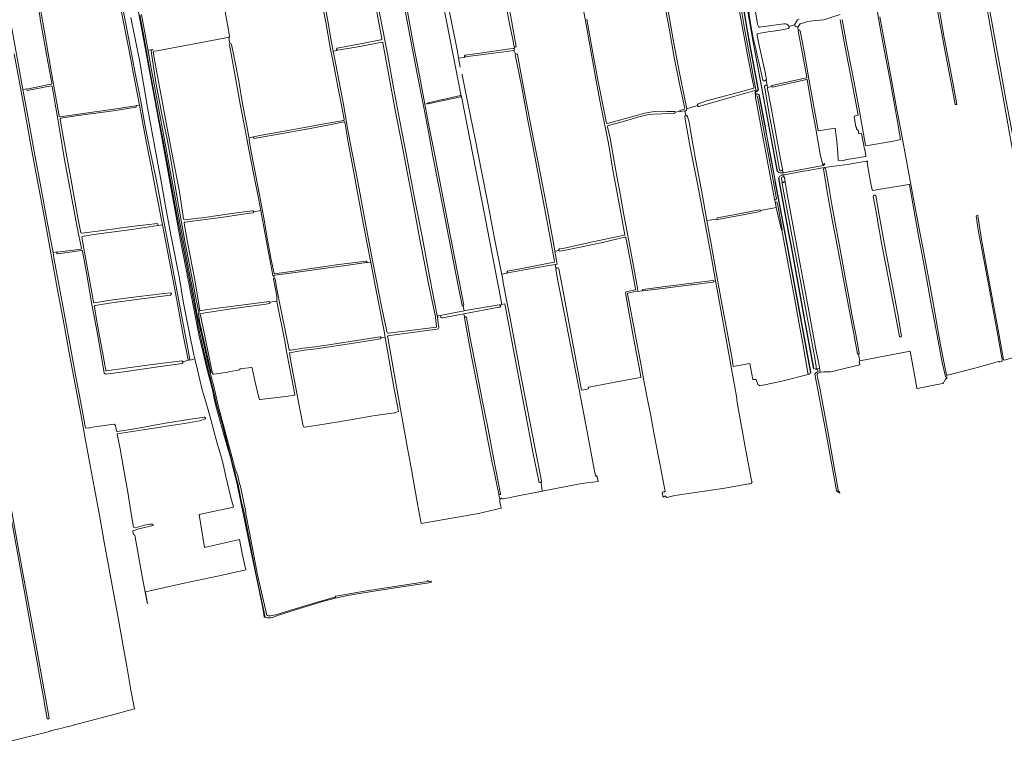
# Model space of a CAD drawing. Header units: metres. Extents: x 209813 to 223847, y 571801 to 587119.
# Tile 123 of 256: x 214723 to 215979, y 572228 to 573149. Entities that reach past the tile are written whole.
import ezdxf

# ---------------------------------------------------------------- set-up
doc = ezdxf.new("R2010")
doc.units = ezdxf.units.M
for name, color, linetype, lineweight in [('B-RO-GR-BOUWLAND-GV', 8, 'Continuous', 0), ('B-RO-GR-GRAS-GV', 8, 'Continuous', 0), ('B-RO-GR-GROENVOORZIENING-GV', 8, 'Continuous', 0), ('B-RO-KW-KUNSTWERK_STUW-GV', 8, 'Continuous', 0), ('B-RO-OG-WEG-GV', 8, 'Continuous', 0), ('B-RO-VH-VERHARDING_GRASBETONSTEEN-GV', 8, 'Continuous', 0), ('B-RO-VH-VERHARDING_HALFVERHARDING-GV', 8, 'Continuous', 0)]:
    doc.layers.add(name, color=color, linetype=linetype, lineweight=lineweight)

msp = doc.modelspace()

# ---------------------------------------------------------------- linework, layer by layer
at = {"layer": 'B-RO-GR-BOUWLAND-GV', "flags": 128}
for points in [[(215632.17, 572713.312), (215633.204, 572707.258), (215654.575, 572710.996), (215658.195, 572690.285), (215662.347, 572690.618), (215664.546, 572684.228), (215667, 572682.555), (215695.259, 572688.514), (215728.918, 572696.694), (215726.67, 572708.83), (215721.83, 572736.28), (215717.2, 572761.37), (215710.94, 572796.58), (215703.41, 572837.61), (215695.264, 572881.133), (215694.898, 572880.97), (215694.623, 572881.331), (215691.408, 572895.058), (215689.494, 572902.511), (215688.003, 572909.696), (215668.095, 572905.879), (215668.174, 572905.503), (215667.471, 572904.659), (215647.806, 572900.89), (215613.426, 572894.208)], [(215612.135, 572894.983), (215599.762, 572893.011)], [(215599.762, 572893.011), (215604.935, 572863.393), (215611.477, 572826.86), (215618.846, 572787.397), (215624.642, 572755.984), (215632.301, 572714.126)]]:
    msp.add_lwpolyline(points, dxfattribs=at)
at = {"layer": 'B-RO-GR-BOUWLAND-GV'}
for points in [[(215613.426, 572894.208, -0.38724942), (215612.135, 572894.983)], [(215632.301, 572714.126, -0.13840039), (215632.17, 572713.312)]]:
    msp.add_lwpolyline(points, format="xyb", dxfattribs=at)
at = {"layer": 'B-RO-GR-GRAS-GV', "flags": 128}
for points in [[(215286.537, 573051.65), (215267.909, 573145.137), (215241.683, 573278.529), (215220.904, 573385.759), (215199.957, 573493.608), (215190.631, 573540.23), (215147.886, 573533.864), (215149.828, 573521.561), (215155.759, 573489.406), (215162.516, 573452.935), (215170.277, 573411.795), (215177.826, 573370.69), (215183.937, 573337.722), (215192.058, 573294.424), (215200.358, 573250.773), (215208.3, 573208.253), (215216.595, 573166.301), (215225.223, 573119.217), (215233.233, 573077.689), (215240.174, 573041.394)], [(215287.549, 572784.79), (215282.379, 572809.778), (215273.95, 572853.39), (215258.737, 572932.379), (215250.278, 572975.018), (215244.48, 573005.888), (215238.157, 573039.059), (215230.287, 573080.045), (215222.712, 573119.8), (215209.275, 573190.65), (215193.794, 573272.526), (215186.842, 573309.881), (215180.289, 573344.35), (215172.513, 573386.309), (215164.343, 573429.858), (215156.996, 573469.515), (215149.684, 573508.134), (215145.491, 573533.98)], [(214871.984, 573039.235), (214872.256, 573039.66), (214876.099, 573040.242), (214870.874, 573068.33), (214866.507, 573090.84), (214866.239, 573091.88), (214860.164, 573124.082), (214853.434, 573158.76), (214846.808, 573195.408), (214841.004, 573225.725), (214835.947, 573252.359), (214829.213, 573288.598), (214822.743, 573324.839), (214818.048, 573348.703), (214817.271, 573352.112)], [(214718.354, 573315.121), (214717.828, 573315.498), (214717.276, 573319.653), (214714.825, 573319.363), (214693.53, 573317.659), (214682.305, 573316.488), (214680.76, 573316.011), (214680.546, 573315.857), (214680.51, 573315.675), (214680.564, 573314.443), (214681.179, 573310.848), (214684.958, 573292.992), (214690.59, 573261.976), (214704.748, 573185.814), (214712.523, 573142.385), (214720.228, 573100.544), (214727.64, 573059.985)], [(215185.092, 573124.938), (215179.955, 573151.724), (215173.493, 573186.137), (215165.906, 573225.148), (215158.665, 573263.547), (215151.771, 573301.524)], [(215354.037, 573114.578), (215352.153, 573123.704), (215348.745, 573140.023), (215348.052, 573143.937), (215341.019, 573180.867), (215335.413, 573210.846), (215330.081, 573237.668), (215324.582, 573267.17), (215316.727, 573310.309)], [(215090.024, 573292.559), (215094.833, 573267.765), (215098.738, 573246.965), (215103.438, 573220.363), (215108.311, 573193.589), (215112.198, 573170.996), (215116.66, 573144.889), (215121.12, 573120.032), (215123.176, 573108.855), (215127.37, 573109.537), (215128.012, 573110.297)], [(215246.698, 573282.83), (215252.764, 573252.905), (215259.662, 573216.824), (215268.456, 573173.564), (215274.055, 573146.186), (215281.452, 573108.478), (215283.059, 573099.852)], [(215495.124, 572874.988), (215490.902, 572898.185), (215485.443, 572927.899), (215479.46, 572959.868), (215474.44, 572988.974), (215469.185, 573016.645), (215464.343, 573039.353), (215458.598, 573071.164), (215444.712, 573147.44), (215432.002, 573215.424), (215427.179, 573240.734)], [(215335.743, 573222.905), (215337.134, 573215.638), (215349.038, 573155.256), (215354.455, 573126.259), (215356.372, 573115.036)], [(214732.675, 573060.538), (214758.86, 573066.027), (214763.981, 573067.014), (214764.529, 573068.086), (214759.426, 573095.407), (214752.971, 573131.006), (214749.74, 573149.836), (214749.417, 573151.449), (214744.63, 573181.917), (214746.436, 573182.755), (214746.558, 573183.28)], [(214746.769, 573182.247), (214749.08, 573167.402), (214756.298, 573125.917), (214763.321, 573086.049), (214767.772, 573059.699), (214773.931, 573025.928), (214774.971, 573025.153), (214804.261, 573029.578), (214840.564, 573034.707), (214871.485, 573039.366)], [(214851.166, 573183.631), (214858.678, 573143.561), (214864.242, 573114.658), (214870.586, 573080.864), (214877.461, 573047.308), (214883.033, 573015.546), (214889.593, 572981.663), (214896.521, 572949.875), (214901.606, 572923.742), (214906.965, 572894.485), (214912.323, 572865.523), (214918.103, 572833.466), (214924.477, 572799.643), (214930.043, 572770.21), (214936.445, 572736.888), (214940.543, 572715.822)], [(215178.381, 573177.367), (215186.006, 573138.357), (215192.235, 573105.362), (215199.986, 573062.479), (215207.885, 573021.782), (215216.878, 572973.995), (215227.308, 572919.617), (215237.147, 572870.566), (215246.846, 572817.298), (215255.912, 572771.476), (215260.515, 572772.233), (215261.48, 572772.647), (215289.949, 572778.069)], [(215956.524, 573183.043), (215956.831, 573182.424), (215957.049, 573181.743), (215956.826, 573180.873), (215956.207, 573179.936), (215955.406, 573179.156), (215954.829, 573179.156), (215955.839, 573174.067), (215957.092, 573174.143), (215957.996, 573173.377), (215961.618, 573152.945), (215968.119, 573117.659), (215974.523, 573083.346), (215981.281, 573045.369), (215987.458, 573011.834), (216001.882, 572932.117), (216009.095, 572894.301), (216032.607, 572767.752), (216039.334, 572730.163), (216039.351, 572729.315), (216038.298, 572728.715), (216037.445, 572728.502)], [(214992.301, 573166.918), (214984.281, 573165.687), (214989.499, 573135.993), (214991.138, 573127.42), (214991.006, 573127.025), (214990.677, 573126.833), (214990.429, 573126.795), (214990.106, 573126.835)], [(215137.11, 573021.604), (215133.542, 573040.206), (215129.181, 573063.529), (215124.415, 573088.503), (215119.389, 573113.665), (215113.635, 573145.667), (215108.433, 573174.415)], [(215571.347, 573035.813), (215564.844, 573067.403), (215557.852, 573100.939), (215551.345, 573138.141), (215545.426, 573169.212)], [(215910.557, 573070.596), (215903.53, 573108.247), (215897.002, 573142.536), (215892.954, 573165.377)], [(215895.254, 573165.818), (215897.703, 573150.516), (215902.296, 573125.997), (215908.829, 573091.555), (215914.747, 573059.512), (215918.295, 573041.014), (215916.017, 573040.908), (215910.557, 573070.596)], [(216036.837, 572731.235), (216028.136, 572776.056), (216017.559, 572830.996), (216008.503, 572879.481), (216003.038, 572909.805), (215994.37, 572956.183), (215985.864, 573001.879), (215978.265, 573045.143), (215969.404, 573093.305), (215963.291, 573126.709), (215956.856, 573162.547), (215955.175, 573172.86)], [(214946.897, 572716.658), (214945.672, 572721.705), (214939.654, 572751.25), (214932.432, 572787.829), (214927.001, 572819.281), (214916.112, 572874.797), (214909.252, 572911.546), (214904.248, 572940.76), (214895.429, 572988.69), (214886.366, 573037.131), (214876.075, 573097.432), (214865.205, 573151.801)], [(215550.095, 573160.377), (215557.193, 573121.147), (215564.642, 573081.253), (215570.918, 573049.858), (215573.861, 573035.248)], [(215588.356, 573041.849), (215599.23, 573045.629), (215615.269, 573049.978), (215637.677, 573055.864), (215659.401, 573061.749), (215659.621, 573063.209), (215659.387, 573063.767), (215658.545, 573067.46), (215652.031, 573101.526), (215641.366, 573159.343)], [(215661.765, 573159.011), (215664.365, 573143.513), (215664.818, 573141.458), (215665.75, 573140.087), (215666.224, 573139.653), (215666.869, 573139.456), (215697.9, 573143.586), (215699.98, 573143.586), (215701.687, 573143.391), (215703.35, 573142.029), (215704.342, 573140.328), (215711.295, 573142.316), (215714.332, 573147.686), (215715.22, 573148.623), (215717.283, 573149.616)], [(215769.51, 573155.443), (215757.686, 573151.591), (215748.886, 573149.03), (215738.719, 573147.866), (215731.108, 573147.274), (215727.703, 573146.64), (215720.232, 573144.306), (215718.633, 573143.535), (215715.967, 573140.111), (215715.368, 573140.024), (215716.369, 573135.296)], [(215772.106, 573149.439), (215778.226, 573116.638), (215787.457, 573068.878), (215794.083, 573032.313), (215802.056, 572988.937), (215802.341, 572988.197), (215837.665, 572994.318), (215846.64, 572996.12), (215845.816, 573001.022), (215842.953, 573016.708), (215837.985, 573045.061), (215832.709, 573073.674), (215827.363, 573102.263), (215822.04, 573131.371), (215816.646, 573160.644)], [(215820.2, 573152.577), (215823.174, 573136.458), (215827.314, 573113.884), (215832.116, 573088.644), (215836.847, 573063.169), (215840.704, 573041.539), (215848.366, 573001.466), (215861.142, 572932.351), (215865.661, 572907.135), (215870.841, 572880.197), (215875.571, 572856.751), (215884.348, 572808.985), (215888.465, 572785.491), (215893.765, 572756.147), (215897.645, 572734.776), (215902.092, 572710.952), (215905.119, 572696.422), (215905.281, 572696.158), (215905.466, 572696.013), (215905.652, 572695.894), (215905.877, 572695.867), (215906.205, 572695.903), (215941.079, 572705.094), (215959.37, 572710.18), (215971.565, 572713.31)], [(215446.469, 573149.665), (215451.833, 573120.879), (215456.04, 573097.611), (215461.215, 573070.046), (215466.415, 573042.826), (215471.744, 573017.199)], [(215704.342, 573140.328), (215704.523, 573139.146), (215703.711, 573137.622), (215693.211, 573135.52), (215671.605, 573132.63), (215663.999, 573131.129), (215663.767, 573130.97), (215663.781, 573129.018), (215665.9, 573118.186), (215673.479, 573083.899), (215675.378, 573075.016), (215675.527, 573073.32), (215675.19, 573072.792), (215676.809, 573062.597)], [(215715.368, 573140.024), (215714.289, 573139.867), (215713.037, 573140.13), (215711.903, 573140.99), (215711.295, 573142.316)], [(215802.46, 572975.59), (215800.999, 572983.505), (215800.727, 572984.001), (215796.966, 573003.931), (215793.469, 573003.598), (215792.537, 573007.98), (215790.568, 573010.101), (215790.26, 573012.152), (215789.654, 573012.079), (215787.415, 573026.098), (215792.582, 573027.168), (215784.987, 573067.663), (215775.591, 573116.207), (215769.629, 573148.983)], [(215030.787, 572905.719), (215028.242, 572919.322), (215021.445, 572953.02), (215015.412, 572983.63), (215010.546, 573011.313), (215004.373, 573041.451), (215000.051, 573067.582), (214990.97, 573117.053), (214991.271, 573117.996), (214990.106, 573126.835), (214989.903, 573126.918), (214984.249, 573125.631), (214898.667, 573109.475), (214894.389, 573108.684)], [(215727.134, 573075.781), (215721.634, 573105.295), (215716.134, 573134.633)], [(215718.641, 573134.959), (215721.332, 573120.01), (215725.944, 573096.009), (215730.115, 573071.212), (215735.172, 573043.259), (215740.65, 573012.826), (215741.645, 573007.43), (215763.06, 573010.967), (215765.36, 572993.612), (215766.75, 572979.084), (215767.09, 572969.473), (215775.741, 572970.086)], [(214991.271, 573117.996), (214992.011, 573118.813), (214993.228, 573118.284), (214993.374, 573117.485), (214997.1, 573100.704), (215002.68, 573070.487), (215007.501, 573041.824), (215012.957, 573013.611), (215015.804, 572999.257), (215015.836, 572998.617), (215029.429, 573001.229), (215058.516, 573006.452), (215086.589, 573011.46), (215111.762, 573016.176), (215136.523, 573020.706)], [(215123.176, 573108.855), (215125.505, 573096.19), (215130.841, 573070.015), (215136.664, 573038.673), (215141.557, 573010.538), (215147.017, 572981.484), (215151.881, 572955.378), (215157.459, 572926.796), (215162.654, 572898.719), (215168.072, 572868.792), (215173.433, 572842.121), (215178.32, 572816.085), (215184.4, 572785.547), (215190.998, 572753.793), (215191.553, 572751.221), (215191.916, 572750.172), (215192.56, 572749.635), (215193.128, 572749.367), (215231.277, 572754.144), (215255.08, 572757.34), (215255.08, 572757.941), (215253.573, 572769.371), (215253.573, 572770.164), (215244.864, 572812.584), (215232.461, 572875.848), (215223.742, 572921.911), (215217.283, 572955.212), (215210.74, 572990.775), (215202.764, 573031.74), (215186.603, 573119.459)], [(215128.419, 573112.699), (215162.18, 573119.16), (215184.1, 573123.21)], [(215185.259, 573120.337), (215157.131, 573115.005), (215128.772, 573110.055)], [(215354.715, 573113.973), (215353.672, 573112.108)], [(214893.744, 573107.548), (214897.896, 573083.888), (214905.696, 573043.248), (214911.559, 573010.87), (214919.292, 572970.781), (214926.664, 572932.052), (214932.334, 572895.11)], [(215290.924, 573101.777), (215290.157, 573100.937), (215283.059, 573099.852), (215285.154, 573088.598)], [(215291.47, 573103.646), (215315.908, 573107.272), (215348.492, 573111.718), (215352.817, 573112.367)], [(215353.302, 573109.847), (215328.015, 573106.351), (215297.765, 573102.416), (215291.689, 573101.603)], [(215355.744, 573105.123), (215353.565, 573109.969)], [(215405.507, 572840.869), (215399.814, 572870.833), (215392.52, 572909.355), (215384.726, 572949.787), (215377.969, 572986.081), (215371.069, 573022.834), (215363.057, 573065.141), (215355.372, 573104.016)], [(215358.167, 573104.626), (215361.546, 573086.125), (215368.552, 573049.442), (215378.971, 572994.684), (215384.393, 572967.058), (215397.54, 572898.964), (215404.582, 572861.892), (215405.857, 572854.071)], [(215287.741, 573078.769), (215295.282, 573040.62), (215304.111, 572997.377), (215312.782, 572953.709), (215321.08, 572910.784), (215328.998, 572870.352), (215337.778, 572825.996)], [(214764.827, 573064.281), (214763.787, 573064.907), (214733.035, 573058.627), (214732.278, 573060.393), (214731.96, 573060.848), (214727.64, 573059.985), (214734.29, 573023.928), (214742.952, 572976.383), (214750.627, 572933.894), (214758.956, 572889.363), (214765.913, 572852.286), (214770.595, 572852.99), (214771.038, 572852.72)], [(214802.252, 572857.566), (214796.664, 572884.723), (214791.264, 572913.794), (214785.537, 572943.74), (214780.267, 572972.909), (214772.105, 573022.506), (214768.842, 573041.499), (214764.827, 573064.281)], [(215682.351, 573063.893), (215676.809, 573062.597), (215677.031, 573061.055), (215681.32, 573039.28), (215693.635, 572971.133), (215695.868, 572958.755), (215695.835, 572957.796), (215696.629, 572953.695), (215697.24, 572953.71), (215697.82, 572953.82), (215699.79, 572954.37), (215748, 572963.27), (215748.302, 572963.382), (215748.124, 572964.285)], [(215682.967, 573065.171), (215699.242, 573068.895), (215726.516, 573074.807)], [(215726.576, 573072.802), (215701.897, 573067.393), (215683.499, 573063.078)], [(215738.137, 573012.387), (215734.381, 573032.584), (215727.608, 573072.242)], [(215244.181, 573043.052), (215262.325, 573047.244), (215263.174, 573047.459), (215285.299, 573052.273)], [(215285.861, 573050.655), (215254, 573043.876), (215244.476, 573041.778)], [(215288.843, 572784.084), (215289.949, 572778.069), (215291.307, 572778.328), (215334.69, 572785.678), (215335.552, 572785.698), (215336.256, 572785.15), (215338.047, 572786.064), (215315.994, 572901.144), (215286.647, 573051.096), (215286.537, 573051.65), (215286.289, 573051.604)], [(215612.835, 572896.36), (215633.475, 572900.204), (215666.9, 572906.76), (215668.017, 572906.254), (215668.095, 572905.879), (215688.003, 572909.696), (215686.899, 572915.389), (215685.801, 572920.43), (215661.877, 573047.703), (215661.42, 573049.945), (215661.476, 573050.756), (215661.786, 573051.553), (215660.983, 573057.716), (215660.676, 573058.943), (215633.858, 573050.932), (215596.519, 573040.296), (215589.703, 573038.382)], [(214871.984, 573039.235), (214871.945, 573037.421), (214842.773, 573033.059), (214795.125, 573026.44), (214775.71, 573023.402), (214775.098, 573022.071), (214779.05, 573000.356), (214783.599, 572974.104), (214788.507, 572946.944), (214792.953, 572922.702), (214798.188, 572894.409), (214801.413, 572877.556), (214802.517, 572877.04), (214829.324, 572880.521), (214866.017, 572885.358), (214899.275, 572889.343), (214900.085, 572886.829)], [(214905.654, 572887.527), (214904.85, 572892.003), (214897.944, 572926.326), (214890.564, 572964.062), (214885.091, 572991.815), (214876.099, 573040.242)], [(215243.812, 573042.158), (215240.174, 573041.394)], [(215240.174, 573041.394), (215244.874, 573016.245), (215253.134, 572974.222), (215261.181, 572932.056), (215270.09, 572885.894), (215278.637, 572842.208), (215289.53, 572785.25)], [(215587.618, 573039.508), (215573.861, 573035.248), (215573.91, 573035.003)], [(215473.019, 573016.619), (215495.856, 573023.054), (215520.603, 573029.814), (215533.03, 573032), (215537.568, 573032.374), (215548.794, 573032.062), (215557.605, 573032.172)], [(215557.87, 573029.545), (215542.212, 573029.192), (215531.331, 573028.788), (215525.705, 573028.122), (215513.048, 573025.01), (215494.605, 573019.878), (215474.04, 573014.268)], [(215565.175, 573032.484), (215558.979, 573030.978)], [(215565.802, 573033.669), (215570.44, 573034.418)], [(215571.327, 573032.781), (215565.997, 573031.82)], [(215572.679, 573033.024), (215571.327, 573032.781)], [(215572.606, 573026.96), (215571.327, 573032.781)], [(215574.879, 573025.827), (215576.823, 573018.562), (215580.881, 572995.115), (215586.553, 572964.404), (215592.721, 572931.834), (215599.762, 572893.011), (215612.135, 572894.983)], [(215136.827, 573018.895), (215120.769, 573015.522), (215091.55, 573010.06), (215022.397, 572997.659), (215021.887, 572998.335), (215021.648, 572998.837), (215021.359, 572999.674), (215015.836, 572998.617), (215015.992, 572995.429), (215019.107, 572978.544), (215029.002, 572925.813), (215034.105, 572898.433), (215039.594, 572868.294), (215044.102, 572842.895), (215047.738, 572825.445), (215048.492, 572824.998), (215072.363, 572828.37), (215101.113, 572832.698), (215130.548, 572837.005), (215165.032, 572841.327)], [(215165.725, 572839.693), (215166.442, 572839.306), (215171.102, 572839.743), (215166.62, 572863.511), (215160.682, 572894.262), (215148.105, 572960.977), (215142.281, 572992.885), (215137.82, 573018.213)], [(215610.589, 572816.29), (215605.358, 572845.517), (215597.16, 572890.966), (215587.681, 572939.882), (215578.077, 572988.632), (215571.536, 573024.917)], [(215473.086, 573012.516), (215476.119, 572997.894), (215480.643, 572973.189), (215484.61, 572949.73), (215489.373, 572924.971), (215493.845, 572900.372), (215498.369, 572875.984), (215502.095, 572855.604), (215507.205, 572828.245), (215511.464, 572804.202)], [(215746.853, 572965.262), (215744.193, 572977.721), (215738.137, 573012.387)], [(215810.308, 572932.327), (215808.368, 572942.187), (215804.398, 572964.167), (215803.922, 572967.395), (215804.028, 572967.924), (215804.415, 572968.312), (215804.326, 572968.893), (215803.45, 572968.91), (215803.07, 572968.89), (215788.37, 572966.11), (215781.35, 572964.87), (215768.92, 572963.16), (215752.53, 572961.27), (215749.272, 572960.818), (215749.389, 572960.043)], [(215776.092, 572970.278), (215794.333, 572973.324), (215801.888, 572974.73)], [(215749.272, 572960.818), (215726.7, 572956.595), (215722.665, 572955.802), (215711.883, 572953.751), (215697.992, 572951.105), (215697.686, 572950.38), (215697.847, 572948.617), (215698.473, 572947.946), (215699.509, 572942.036), (215699.726, 572942.077), (215699.776, 572941.809), (215699.556, 572941.768), (215702.586, 572924.493), (215719.167, 572834.92), (215727.939, 572787.429), (215738.276, 572731.061), (215742.393, 572710.297), (215743.212, 572706.146), (215743.212, 572705.559), (215743.147, 572705.221), (215744.087, 572699.311), (215745.236, 572699.641), (215748.853, 572700.313), (215753.595, 572700.209), (215757.383, 572700.209), (215760.589, 572700.744), (215764.647, 572701.88), (215794.591, 572708.987), (215793.605, 572713.971), (215794.632, 572714.169)], [(215792.806, 572722.702), (215792.012, 572722.781), (215791.656, 572723.211), (215785.702, 572755.538), (215778.428, 572792.984), (215772.455, 572825.212), (215766.511, 572857.026), (215759.917, 572892.025), (215753.529, 572926.906), (215748.234, 572958.751)], [(215750.77, 572959.283), (215751.125, 572957.543), (215754.94, 572936.432), (215759.109, 572913.522), (215763.28, 572889.963), (215767.863, 572865.697), (215772.18, 572842.079), (215776.203, 572818.52), (215780.993, 572793.133), (215784.631, 572773.614), (215789.598, 572747.873), (215793.295, 572726.467), (215793.807, 572723.616), (215793.441, 572722.98), (215792.806, 572722.702), (215794.632, 572714.169)], [(215857.222, 572939.143), (215818.374, 572932.512), (215811.511, 572931.36)], [(215901.79, 572686.88), (215903.715, 572691.101), (215903.896, 572691.334), (215904.119, 572691.493), (215904.516, 572691.678), (215905.006, 572691.705), (215905.523, 572691.54), (215905.506, 572693.709), (215905.188, 572693.627), (215904.979, 572693.61), (215904.569, 572693.676), (215904.371, 572693.769), (215903.893, 572694.124), (215903.703, 572694.5), (215899.584, 572712.309), (215894.339, 572739.74), (215889.752, 572764.554), (215884.859, 572790.641), (215880.626, 572814.864), (215875.381, 572842.555), (215870.042, 572871.567), (215864.82, 572899.777), (215858, 572938.53)], [(215814.974, 572924.464), (215818.819, 572902.351), (215826.933, 572857.737), (215834.626, 572818.287), (215842.6, 572775.973), (215847.971, 572745.601), (215847.388, 572744.95), (215846.657, 572744.712), (215845.721, 572744.68), (215845.029, 572744.946), (215842.274, 572761.008), (215831.582, 572816.766), (215822.478, 572862.265), (215817.364, 572893.683), (215817.223, 572894.746), (215811.825, 572923.864)], [(214933.122, 572889.509), (214937.369, 572865.603), (214946.551, 572817.443), (214951.56, 572788.987), (214953.179, 572778.02), (214962.958, 572779.517), (215019.077, 572786.883), (215038.454, 572789.474), (215041.29, 572789.875), (215042.15, 572789.611), (215042.552, 572788.85), (215051.329, 572790.126), (215051.245, 572790.526), (215051.197, 572791.626), (215051.387, 572792.418), (215051.17, 572796.598), (215047.072, 572818.587), (215047.515, 572819.026), (215047.912, 572819.191), (215047.376, 572822.455), (215046.363, 572822.388), (215045.755, 572825.652), (215040.919, 572850.295), (215032.147, 572898.451), (215030.787, 572905.719)], [(215020.939, 572903.074), (215016.713, 572902.325), (214982.809, 572897.334), (214933.832, 572890.873)], [(214933.894, 572893.883), (214959.243, 572896.905), (214993.989, 572901.931), (215016.387, 572904.978), (215020.113, 572905.349), (215021.193, 572905.243), (215021.798, 572904.285), (215030.787, 572905.719)], [(215021.798, 572904.285), (215021.574, 572903.709), (215020.939, 572903.074)], [(215972.472, 572712.75), (215976.05, 572713.666), (215976.075, 572715.915), (215975.86, 572717.978), (215970.562, 572746.89), (215965.078, 572776.6), (215958.727, 572811.8), (215952.458, 572845.557), (215945.47, 572881.183), (215943.001, 572899.082), (215945.061, 572899.907), (215945.544, 572896.366), (215949.675, 572868.715), (215956.434, 572831.613), (215971.797, 572749.301), (215977.974, 572715.702)], [(214905.654, 572887.527), (214900.401, 572886.696), (214900.085, 572886.829)], [(214938.156, 572715.491), (214931.965, 572747.134), (214923.616, 572791.446), (214916.374, 572829.688), (214910.42, 572861.007), (214905.654, 572887.527)], [(214899.672, 572886.62), (214866.449, 572881.663), (214817.796, 572875.073), (214803.08, 572872.891), (214802.532, 572871.82), (214805.199, 572857.43), (214809.481, 572833.901), (214816.597, 572794.101), (214817.422, 572788.948)], [(215411.766, 572856.808), (215417.921, 572858.017), (215448.222, 572864.851), (215482.297, 572871.908), (215494.748, 572874.25)], [(215495.193, 572871.945), (215468.259, 572865.376), (215437.955, 572859.07), (215417.116, 572854.77), (215411.963, 572854.048)], [(215508.816, 572805.684), (215503.467, 572833.892), (215496.308, 572871.441)], [(214765.913, 572852.286), (214767.153, 572845.676), (214774.006, 572807.4), (214781.25, 572768.217), (214788.688, 572729.164), (214794.719, 572696.139), (214798.704, 572674.479), (214804.771, 572642.388), (214807.299, 572628.387), (214812.15, 572629.017), (214813.004, 572628.707), (214813.935, 572629.158), (214822.256, 572630.551), (214843.697, 572633.568), (214845.577, 572631.912), (214847.02, 572624.497)], [(214771.496, 572852.939), (214801.512, 572856.591)], [(214802.393, 572854.713), (214771.891, 572850.736)], [(214931.851, 572712.972), (214930.615, 572710.939), (214899.952, 572706.799), (214856.227, 572700.288), (214832.694, 572697.109), (214831.303, 572698.564), (214827.742, 572719.502), (214821.285, 572755.347), (214815.064, 572788.177), (214809.49, 572821.528), (214803.465, 572854.067)], [(215410.696, 572855.074), (215405.857, 572854.071), (215408.544, 572837.588), (215406.065, 572837.155)], [(215165.485, 572839.558), (215139.471, 572835.639), (215105.035, 572831.011), (215071.873, 572826.316), (215048.853, 572823.324), (215048.36, 572822.521), (215047.376, 572822.455)], [(215189.516, 572744.166), (215188.104, 572752.279), (215176.469, 572810.449), (215171.939, 572835.306), (215171.102, 572839.743)], [(215345.429, 572828.703), (215365.982, 572832.442), (215404.751, 572839.807)], [(215406.95, 572832.356), (215406.005, 572837.144), (215378.723, 572832.372), (215345.861, 572826.262)], [(215406.065, 572837.155), (215406.95, 572832.356), (215407.33, 572831.809)], [(215337.63, 572825.164), (215338.12, 572824.852), (215344.767, 572826.104), (215345.183, 572826.464)], [(215338.12, 572824.852), (215339.932, 572815.092), (215339.512, 572814.507), (215339.955, 572813.536), (215345.058, 572787.96), (215348.74, 572768.683), (215361.041, 572702.341), (215380.492, 572602.074), (215388.564, 572561.289), (215388.676, 572560.574), (215388.491, 572559.879), (215388.038, 572559.33)], [(215457.486, 572568.146), (215456.319, 572573.856), (215449.353, 572610.146), (215440.828, 572655.251), (215433.079, 572697.443), (215425.843, 572734.27), (215417.481, 572775.771), (215409.736, 572816.315), (215407.012, 572830.647)], [(215410.958, 572831.502), (215415.398, 572807.397), (215423.107, 572766.048), (215432.138, 572718.145), (215439.581, 572676.834), (215447.089, 572678.036), (215448.754, 572678.843)], [(215047.912, 572819.191), (215048.341, 572819.092), (215049.029, 572818.706), (215050.974, 572807.616), (215052.891, 572797.122), (215052.867, 572796.844), (215054.252, 572790.923), (215062.153, 572751.421), (215066.943, 572728.219), (215067.153, 572727.857), (215067.329, 572727.818), (215069.164, 572728.05), (215084.752, 572730.253), (215100.378, 572732.031), (215123.085, 572735.474), (215182.693, 572745.007), (215183.558, 572744.885), (215184.018, 572744.534), (215184.287, 572744.086), (215184.356, 572743.419)], [(215518.158, 572805.355), (215546.837, 572808.97), (215580.25, 572813.058), (215607.311, 572816.645)], [(215607.558, 572814.73), (215581.016, 572811.197), (215579.75, 572810.999), (215546.338, 572806.943), (215518.278, 572803.509)], [(215629.288, 572713.671), (215621.711, 572755.487), (215612.562, 572805.27), (215610.589, 572816.29), (215608.238, 572815.909)], [(214818.429, 572788.334), (214842.18, 572792.098), (214879.295, 572796.71), (214915.309, 572800.832)], [(215515.571, 572693.856), (215512.874, 572708.233), (215507.02, 572738.804), (215500.526, 572774.23), (215495.761, 572800.926)], [(215496.849, 572802.307), (215508.339, 572804.781)], [(215510.456, 572803.087), (215498.913, 572800.533)], [(215517.576, 572803.92), (215516.867, 572803.481), (215511.71, 572802.829), (215510.98, 572803.327)], [(214915.77, 572798.116), (214882.222, 572793.547), (214840.31, 572787.981), (214819.567, 572784.81)], [(215042.552, 572788.85), (215042.547, 572787.494), (215037.428, 572786.487), (215031.082, 572785.478), (214996.182, 572780.815), (214960.135, 572775.572), (214953.684, 572774.371), (214957.061, 572758.106), (214963.771, 572724.995), (214969.368, 572697.931)], [(215064.246, 572723.989), (215060.96, 572741.545), (215052.29, 572785.565), (215051.329, 572790.126)], [(215498.331, 572799.235), (215501.284, 572784.508), (215505.862, 572759.722), (215510.811, 572735.229), (215514.883, 572713.124), (215519.434, 572689.188), (215523.266, 572669.206), (215528.109, 572644.102), (215532.368, 572620.378), (215537.743, 572591.984), (215540.417, 572579.137), (215546.121, 572550.035), (215546.308, 572548.299), (215545.667, 572547.442), (215544.3, 572547.351), (215542.68, 572546.744), (215543.749, 572540.636), (215544.694, 572541.439), (215545.468, 572541.94), (215546.834, 572541.94), (215547.818, 572540.857), (215548.186, 572540.511), (215548.357, 572540.297), (215548.551, 572540.102), (215548.936, 572540.119), (215550.336, 572540.586), (215558.843, 572542.642), (215622.61, 572552.144), (215652.97, 572557.35), (215655.02, 572557.57), (215655.919, 572557.921), (215656.687, 572558.727), (215657.202, 572560.002), (215656.687, 572561.848), (215649.466, 572600.059), (215638.431, 572661.363), (215637.946, 572664.835), (215637.881, 572666.577), (215629.418, 572713.282)], [(214818.672, 572782.967), (214821.109, 572769.484), (214825.327, 572745.663), (214828.949, 572725.828), (214833.199, 572702.104)], [(215289.896, 572774.307), (215262.463, 572769.208), (215261.479, 572769.195), (215260.877, 572769.496), (215260.222, 572770.036), (215260.004, 572771.015), (215260.515, 572772.233)], [(215334.598, 572544.169), (215334.274, 572543.661), (215335.552, 572537.635), (215336.023, 572538.451), (215336.628, 572538.986), (215337.604, 572539.195), (215338.348, 572538.982), (215338.935, 572538.593), (215339.342, 572538.227), (215340.256, 572538.227), (215361.15, 572542.476), (215389.615, 572548.093), (215389.471, 572548.677), (215388.44, 572558.673), (215388.038, 572559.33), (215387.335, 572559.102), (215386.627, 572559.08), (215385.872, 572559.483), (215385.469, 572560.142), (215385.156, 572561.005), (215378.294, 572595.544), (215356.728, 572707.945), (215342.028, 572786.739), (215337.976, 572786.051), (215336.256, 572785.15), (215336.717, 572783.888), (215336.079, 572783.169), (215335.563, 572782.782), (215334.433, 572782.586), (215289.896, 572774.307)], [(215290.986, 572769.954), (215290.686, 572770.436), (215289.896, 572774.307)], [(215255.912, 572771.476), (215256.675, 572770.488), (215256.636, 572769.479), (215256.307, 572768.955), (215257.548, 572759.29), (215257.784, 572757.143), (215257.746, 572756.347), (215257.433, 572755.388), (215256.367, 572754.872), (215255.637, 572754.622), (215233.165, 572751.743), (215195.581, 572746.672), (215193.306, 572746.18), (215193.027, 572746.012), (215192.698, 572745.683), (215192.591, 572745.378), (215192.66, 572744.214), (215203.864, 572681.035), (215217.869, 572603.03), (215223.113, 572575.866), (215228.062, 572546.639), (215230.657, 572531.864), (215234.371, 572511.497), (215235.192, 572507.173), (215308.623, 572519.914), (215337.246, 572526.377), (215335.77, 572534.577), (215335.524, 572536.779), (215335.552, 572537.635)], [(215334.48, 572544.377), (215327.09, 572579.254), (215326.804, 572580.191), (215318.186, 572623.806), (215309.566, 572668.27), (215299.652, 572719.579), (215290.663, 572769.103)], [(215292.927, 572769.641), (215297.921, 572743.181), (215305.428, 572704.66), (215312.791, 572666.492), (215320.548, 572627.192), (215327.447, 572590.545), (215336.531, 572544.737)], [(215201.625, 572647.654), (215202.038, 572648.428), (215206.272, 572649.637), (215200.584, 572680.559), (215189.516, 572744.166), (215184.356, 572743.419), (215183.984, 572742.741), (215183.465, 572742.46), (215182.898, 572742.264), (215173.37, 572740.784), (215130.083, 572733.987), (215118.351, 572732.276), (215101.423, 572729.533), (215086.118, 572727.792), (215072.3, 572725.518), (215068.427, 572724.772), (215067.642, 572724.429), (215069.339, 572713.593), (215076.881, 572673.268), (215079.123, 572661.405), (215084.788, 572630.825)], [(215794.632, 572714.169), (215858.959, 572726.576), (215867.149, 572679.776), (215867.353, 572679.014)], [(215978.817, 572715.118), (215995.099, 572719.682), (216026.786, 572727.838), (216036.321, 572730.265)], [(214834.109, 572701.458), (214858.354, 572704.899), (214895.955, 572709.868), (214930.152, 572714.115), (214931.851, 572712.972), (214938.403, 572715.033)], [(214867.488, 572497.82), (214868.067, 572493.752), (214868.5, 572492.911), (214870.341, 572492.306), (214879.589, 572439.606), (214884.301, 572415.387), (214886.271, 572404.431), (214883.78, 572419.73), (214933.02, 572430.8), (214981.62, 572441.23), (215006.11, 572446.71), (215011.575, 572447.797), (215007.082, 572468.624), (215003.709, 572486.471), (214959.209, 572476.195), (214952.26, 572518.253), (214995.92, 572527.683), (214992.311, 572541.861), (214986.22, 572566.72), (214982.725, 572582.797), (214980.655, 572590.581), (214974.689, 572610.659), (214967.232, 572639.648), (214960.731, 572661.989), (214956.284, 572677.136), (214950.251, 572702.845), (214946.897, 572716.658)], [(214940.482, 572715.447), (214938.403, 572715.033)], [(214940.482, 572715.447), (214940.919, 572715.137), (214946.897, 572716.658)], [(215030.154, 572664.932), (215062.696, 572669.029), (215074.165, 572670.685), (215073.964, 572672.797), (215072.789, 572678.349), (215064.246, 572723.989)], [(214971.069, 572697.153), (214988.647, 572699.759)], [(214989.166, 572699.641), (214990.217, 572700.456), (215004.101, 572702.738)], [(215004.679, 572703.907), (215018.78, 572705.965)], [(215019.992, 572705.002), (215023.819, 572686.917), (215028.658, 572665.862)], [(215449.253, 572680.868), (215475.896, 572686.004), (215509.996, 572691.993), (215515.197, 572692.951)], [(215867.663, 572679.097), (215893.123, 572684.02), (215900.345, 572685.537)], [(214959.744, 572640.155), (214952.672, 572637.992), (214938.752, 572635.218), (214905.544, 572630.194), (214875.227, 572625.568), (214847.928, 572621.24), (214851.35, 572602.285), (214856.393, 572575.07), (214861.16, 572546.986), (214864.648, 572524.79), (214868.749, 572502.453), (214870.64, 572501.38), (214882.78, 572504.655), (214889.43, 572506.145), (214893.164, 572506.107)], [(214848.21, 572624.085), (214872.232, 572628.186), (214906.854, 572634.283), (214941.338, 572639.897), (214959.175, 572642.499)], [(215086.383, 572629.723), (215109.052, 572633.192), (215140.14, 572638.362), (215174.186, 572644.116), (215200.777, 572647.891)], [(215389.615, 572548.093), (215435.582, 572557.164), (215446.403, 572558.962), (215461.021, 572560.63), (215459.47, 572567.949)], [(214893.727, 572504.591), (214875.299, 572500.373), (214867.849, 572497.805)]]:
    msp.add_lwpolyline(points, dxfattribs=at)
at = {"layer": 'B-RO-GR-GRAS-GV'}
for points in [[(215716.369, 573135.296, -0.61368439), (215718.641, 573134.959)], [(215184.1, 573123.21, 0.42094473), (215185.092, 573124.938)], [(215186.603, 573119.459, 0.35692843), (215185.259, 573120.337)], [(214894.389, 573108.684, 0.370032), (214893.744, 573107.548)], [(215285.154, 573088.598, -0.05265738), (215285.147, 573088.348)], [(215287.141, 573079.432, -0.1748234), (215287.741, 573078.769)], [(215726.516, 573074.807, 0.39095835), (215727.134, 573075.781)], [(215727.608, 573072.242, 0.37887157), (215726.576, 573072.802)], [(214732.278, 573060.393, -0.10936417), (214732.675, 573060.538)], [(214871.485, 573039.366, -0.12729206), (214871.984, 573039.235)], [(215570.44, 573034.418, 0.34625098), (215571.347, 573035.813)], [(215573.91, 573035.003, -0.40109944), (215572.679, 573033.024)], [(215136.523, 573020.706, 0.45783153), (215137.11, 573021.604)], [(215137.82, 573018.213, 0.36797817), (215136.827, 573018.895)], [(215471.744, 573017.199, 0.37229056), (215473.019, 573016.619)], [(215474.04, 573014.268, 0.36462433), (215473.086, 573012.516)], [(215801.888, 572974.73, 0.34210491), (215802.46, 572975.59)], [(215748.124, 572964.285, -0.41688104), (215746.853, 572965.262)], [(215775.741, 572970.086, -0.11332602), (215776.092, 572970.278)], [(215858, 572938.53, 0.27480596), (215857.222, 572939.143)], [(215811.511, 572931.36, -0.35687235), (215810.308, 572932.327)], [(214932.334, 572895.11, 0.32679674), (214933.894, 572893.883)], [(214933.832, 572890.873, 0.41763465), (214933.122, 572889.509)], [(215612.135, 572894.983, -0.40041975), (215612.835, 572896.36)], [(214900.085, 572886.829, -0.08214863), (214899.672, 572886.62)], [(215494.748, 572874.25, 0.33800247), (215495.124, 572874.988)], [(215496.308, 572871.441, 0.41455356), (215495.193, 572871.945)], [(214771.891, 572850.736, -0.761542), (214771.038, 572852.72)], [(214801.512, 572856.591, 0.37109442), (214802.252, 572857.566)], [(214803.465, 572854.067, 0.47218182), (214802.393, 572854.713)], [(215165.032, 572841.327, -0.76799638), (215165.725, 572839.693)], [(215404.751, 572839.807, 0.37240061), (215405.507, 572840.869)], [(215337.778, 572825.996, -0.1342175), (215337.63, 572825.164)], [(214915.309, 572800.832, -0.96771161), (214915.77, 572798.116)], [(215495.761, 572800.926, -0.37489487), (215496.849, 572802.307)], [(215498.913, 572800.533, 0.27694227), (215498.331, 572799.235)], [(215508.339, 572804.781, 0.41916241), (215508.816, 572805.684)], [(214817.422, 572788.948, 0.44481523), (214818.429, 572788.334)], [(214819.567, 572784.81, 0.42155254), (214818.672, 572782.967)], [(214938.403, 572715.033, -0.10870243), (214938.156, 572715.491)], [(214940.543, 572715.822, -0.07915291), (214940.482, 572715.447)], [(215629.418, 572713.282, -0.06862596), (215629.288, 572713.671)], [(215971.565, 572713.31, -0.41656894), (215972.472, 572712.75)], [(215977.974, 572715.702, 0.49331287), (215978.817, 572715.118)], [(214833.199, 572702.104, 0.33770367), (214834.109, 572701.458)], [(214988.647, 572699.759, -0.17280245), (214989.166, 572699.641)], [(215004.101, 572702.738, -0.5517918), (215004.679, 572703.907)], [(215018.78, 572705.965, -0.31002106), (215019.992, 572705.002)], [(214969.368, 572697.931, 0.36436378), (214971.069, 572697.153)], [(215515.197, 572692.951, 0.38954874), (215515.571, 572693.856)], [(215900.345, 572685.537, 0.23611716), (215901.79, 572686.88)], [(215448.754, 572678.843, -0.45598101), (215449.253, 572680.868)], [(215867.353, 572679.014, -0.06202651), (215867.663, 572679.097)], [(215028.658, 572665.862, 0.32446449), (215030.154, 572664.932)], [(215200.777, 572647.891, -0.1780044), (215201.625, 572647.654)], [(214847.02, 572624.497, 0.34305023), (214848.21, 572624.085)], [(215084.788, 572630.825, 0.35856205), (215086.383, 572629.723)], [(215459.47, 572567.949, -0.67215821), (215457.486, 572568.146)], [(215336.531, 572544.737, -0.70606124), (215334.598, 572544.169)], [(214893.164, 572506.107, -0.22784598), (214893.727, 572504.591)], [(214867.849, 572497.805, -0.05265579), (214867.488, 572497.82)]]:
    msp.add_lwpolyline(points, format="xyb", dxfattribs=at)
for centre, radius, start, end in [((215355.14, 573115.132), 1.234, 206.658397, 355.233833), ((215128.784, 573111.402), 1.347, 105.695654, 269.290164), ((215291.517, 573102.618), 1.029, 92.635004, 280.74932), ((215352.899, 573111.06), 1.279, 288.375483, 104.095814), ((215356.807, 573104.15), 1.441, 19.281795, 206.264806), ((215683.409, 573064.17), 1.094, 113.837487, 275.019742), ((215285.44, 573051.416), 0.87, 298.952633, 104.095814), ((215244.411, 573042.434), 0.659, 110.410544, 275.019742), ((215589.363, 573040.245), 1.894, 122.107148, 280.74932), ((215557.663, 573030.851), 1.322, 278.995803, 92.636658), ((215566.08, 573032.764), 0.947, 107.061978, 263.560586), ((215573.216, 573025.337), 1.734, 16.408465, 194.80565), ((215749.563, 572958.725), 1.329, 24.816656, 177.616916), ((215813.467, 572923.811), 1.642, 23.41809, 177.616916), ((215412.044, 572855.439), 1.397, 101.482349, 269.290164), ((215345.868, 572827.522), 1.26, 110.372331, 269.290164), ((215409.064, 572830.711), 2.053, 22.679629, 206.264806), ((215607.291, 572815.669), 0.976, 285.840022, 104.095814), ((215510.203, 572804.332), 1.271, 281.501802, 355.233833), ((215518.352, 572804.441), 0.934, 101.966749, 257.831008), ((215288.532, 572785.053), 1.017, 194.963071, 12.422567), ((215291.85, 572769.138), 1.189, 25.047423, 183.346494), ((214959.12, 572641.244), 1.255, 299.795003, 104.095814)]:
    msp.add_arc(centre, radius, start, end, dxfattribs=at)
at = {"layer": 'B-RO-GR-GROENVOORZIENING-GV', "flags": 128}
for points in [[(214868.943, 573190.768), (214880.607, 573129.093), (214904.922, 572996.532), (214928.657, 572867.687), (214952.377, 572745.504), (214959.921, 572713.676), (214961.304, 572708.021), (214966.661, 572686.897), (214969.866, 572675.28), (214972.314, 572661.834), (214974.257, 572653.923), (214977.085, 572644.651), (214983.191, 572621.566), (214992.496, 572589.908), (214997.083, 572571.853), (215000.101, 572559.352), (215006.019, 572531.886), (215016.597, 572480.794), (215028.66, 572422.079), (215034.332, 572394.909), (215035.334, 572387.432), (215036.415, 572387.579), (215035.12, 572393.501), (215025.103, 572441.743), (215015.943, 572487.847), (215012.012, 572507.324), (215008.604, 572524.663), (215006.435, 572534.17), (215001.814, 572556.075), (214999.159, 572567.208), (214999.218, 572567.877), (214999.119, 572568.31), (214998.49, 572569.904), (214994.9, 572582.95), (214981.517, 572634.171), (214977.072, 572650.245), (214974.972, 572657.547), (214969.61, 572679.602), (214965.326, 572696.16), (214958.619, 572724.316), (214951.206, 572759.005), (214950.085, 572764.713), (214924.389, 572898.356), (214906.615, 572992.819), (214901.41, 573020.65), (214888.28, 573091.4), (214882.07, 573125.25), (214876.57, 573155.36)], [(214792.27, 572249.779), (214793.078, 572250.318), (214812.807, 572255.565), (214838.787, 572262.34), (214869.794, 572270.785), (214865.335, 572294.716), (214860.11, 572325.283), (214855.538, 572350.702), (214850.16, 572379.458), (214837.488, 572448.717), (214831.28, 572483.262), (214825.564, 572515.229), (214818.801, 572551.505), (214813.649, 572578.56), (214806.445, 572617.648), (214800.788, 572648.978), (214795.762, 572675.253), (214790.815, 572701.95), (214786.536, 572724.507), (214778.829, 572766.769), (214771.355, 572806.924), (214763.519, 572849.316), (214754.035, 572900.717), (214739.085, 572981.935), (214730.656, 573027.438), (214723.54, 573067.043), (214716.299, 573105.285)], [(214892.581, 573110.661), (214893.065, 573110.742), (214892.998, 573111.118), (214887.039, 573110.079), (214890.394, 573091.787), (214903.536, 573020.97), (214907.216, 573000.378), (214909.65, 572987.13), (214915.49, 572956.24), (214920.68, 572927.39), (214926.25, 572896.99), (214932.27, 572866.11), (214939.14, 572829.87), (214945.45, 572797.19), (214949.93, 572772.95), (214951.94, 572763.4), (214953.58, 572755.34), (214958.32, 572735.33), (214963.42, 572712.06), (214966.343, 572699.308), (214967.543, 572699.49), (214965.78, 572706.363), (214959.657, 572734.7), (214953.303, 572762.783), (214951.444, 572773.802), (214952.349, 572774.862)], [(214952.349, 572774.862), (214952.041, 572775.589), (214951.97, 572776.179), (214952.287, 572777.073), (214951.33, 572777.837), (214947.105, 572798.815), (214940.634, 572832.538), (214933.945, 572866.75), (214927.928, 572900.496), (214922.477, 572931.704), (214916.205, 572970.703), (214911.282, 572996.834), (214904.577, 573028.722), (214897.038, 573068.975), (214890.964, 573108.905)], [(214772.153, 572244.951), (214775.882, 572245.868), (214784.902, 572248.096), (214785.997, 572248.026), (214786.286, 572248.352), (214791.864, 572249.869), (214792.27, 572249.779)], [(214706.508, 572228.148), (214761.646, 572241.91), (214762.649, 572242.132), (214762.814, 572242.694), (214771.232, 572244.863), (214771.615, 572244.745)]]:
    msp.add_lwpolyline(points, dxfattribs=at)
at = {"layer": 'B-RO-GR-GROENVOORZIENING-GV'}
for points in [[(214890.964, 573108.905, -0.40578137), (214892.581, 573110.661)], [(214771.615, 572244.745, -0.084501), (214772.153, 572244.951)]]:
    msp.add_lwpolyline(points, format="xyb", dxfattribs=at)
at = {"layer": 'B-RO-GR-GROENVOORZIENING-GV', "flags": 128}
msp.add_lwpolyline([(214748.657, 572327.298), (214755.922, 572287.428), (214761.016, 572258.919), (214759.799, 572257.618), (214758.533, 572258.432), (214754.797, 572279.389), (214754.631, 572280.403), (214750.178, 572305.848), (214744.461, 572337.317), (214738.7, 572369.694), (214732.568, 572403.151), (214727.876, 572429.054), (214722.238, 572460.337), (214716.399, 572492.963), (214704.852, 572555.409), (214698.88, 572588.594), (214699.471, 572590.258), (214700.994, 572589.151), (214705.98, 572562.479), (214713.803, 572519.526), (214721.544, 572476.596), (214742.219, 572363.029)], close=True, dxfattribs=at)
at = {"layer": 'B-RO-KW-KUNSTWERK_STUW-GV', "flags": 128}
msp.add_lwpolyline([(215695.581, 572941.031), (215699.776, 572941.809), (215699.726, 572942.077), (215698.331, 572941.818), (215698.227, 572942.376), (215695.277, 572941.83), (215695.43, 572941.003)], close=True, dxfattribs=at)
at = {"layer": 'B-RO-OG-WEG-GV', "flags": 128}
for points in [[(215661.092, 573056.881), (215663.11, 573057.47), (215663.67, 573057.78), (215663.835, 573057.97), (215664.667, 573059.138), (215664.85, 573059.186), (215654.382, 573115.868), (215650.508, 573137.277), (215644.932, 573170.574), (215637.388, 573216.348), (215634.833, 573231.445), (215632.001, 573247.264), (215627.561, 573270.519), (215625.055, 573282.586), (215621.54, 573298.48), (215610.068, 573349.056)], [(215648.318, 573182.982), (215654.169, 573147.213), (215658.397, 573123.049), (215689.69, 572955.644), (215690.46, 572955.16), (215691.51, 572954.37), (215692.57, 572954.01), (215694.9, 572953.7), (215696.629, 572953.695), (215695.835, 572957.796), (215695.139, 572957.03), (215694.427, 572956.603), (215693.186, 572956.603), (215692.466, 572957.188), (215692.204, 572957.787), (215689.968, 572969.491), (215684.878, 572997.562), (215679.517, 573026.505), (215673.788, 573059.024), (215672.976, 573063.049), (215672.976, 573064.379), (215674.343, 573065.356), (215675.889, 573065.163), (215676.579, 573064.196), (215675.19, 573072.792), (215674.638, 573071.928), (215673.548, 573071.257), (215672.038, 573071.156), (215670.858, 573072.14), (215668.987, 573081.833), (215664.603, 573100.098), (215661.407, 573113.62), (215658.75, 573125.646), (215655.415, 573144.009), (215652.349, 573163.623)], [(215643.409, 573163.184), (215648.071, 573135.178), (215654.265, 573101.853), (215659.393, 573072.858), (215661.323, 573064.242), (215662.398, 573058.094), (215660.983, 573057.716), (215661.092, 573056.881)], [(215661.798, 573057.067), (215661.092, 573056.881), (215661.786, 573051.553), (215662.611, 573051.907), (215663.813, 573051.684), (215664.252, 573050.726), (215670.063, 573019.102), (215682.708, 572951.797), (215687.961, 572923.004), (215688.255, 572921.57), (215688.191, 572920.866), (215688, 572920.238), (215687.283, 572919.77), (215686.341, 572919.77), (215685.801, 572920.43), (215686.899, 572915.389)], [(215662.98, 573054.295), (215662.442, 573054.282), (215661.798, 573057.067)], [(215689.435, 572915.803), (215690.529, 572910.171), (215695.643, 572881.517), (215695.264, 572881.133), (215703.41, 572837.61), (215710.94, 572796.58), (215717.2, 572761.37), (215721.83, 572736.28), (215726.67, 572708.83), (215728.918, 572696.694), (215729.391, 572696.85), (215730.261, 572697.286), (215731.093, 572697.919), (215731.449, 572698.612), (215731.721, 572699.565), (215700.566, 572867.526), (215698.558, 572878.623), (215692.183, 572912.502), (215689.839, 572925.661), (215686.876, 572941.397), (215686.045, 572945.974), (215680.275, 572976.841), (215675.863, 573000.727), (215673.068, 573016.045), (215665.897, 573053.599), (215665.053, 573054.115), (215664.275, 573054.222)], [(215748.124, 572964.285), (215748.302, 572963.382), (215748.62, 572963.5), (215749.17, 572963.83), (215749.6, 572964.37), (215749.826, 572964.926)], [(215749.826, 572964.926), (215749.324, 572965.936), (215749.007, 572965.885), (215749.098, 572965.314)], [(215764.701, 572549.171), (215765.715, 572547.648), (215767.827, 572546.328), (215769.053, 572545.797), (215768.754, 572547.639), (215768.137, 572547.605), (215767.22, 572548.706), (215766.839, 572549.934), (215754.375, 572621.932), (215743.947, 572677.286), (215740.729, 572693.298), (215740.296, 572696.08), (215740.433, 572697.836), (215741.003, 572698.138), (215740.976, 572698.407), (215741.682, 572698.48), (215744.087, 572699.311), (215743.147, 572705.221), (215742.984, 572704.372), (215740.611, 572703.9), (215739.485, 572703.919), (215738.926, 572704.654), (215738.884, 572705.283), (215739.003, 572707.14), (215736.836, 572720.35), (215726.698, 572774.76), (215716.167, 572831.986), (215708.434, 572872.292), (215696.197, 572937.221), (215695.581, 572941.031), (215695.43, 572941.003), (215695.277, 572941.83), (215695.447, 572941.861), (215694.764, 572946.081), (215694.672, 572947.529), (215694.985, 572948.418), (215696.085, 572948.702), (215696.979, 572948.75), (215697.847, 572948.617), (215697.686, 572950.38), (215697.992, 572951.105), (215697.365, 572951.429), (215695.535, 572951.094), (215695.143, 572950.962), (215693.443, 572950.099), (215692.64, 572949.409), (215692.01, 572948.74), (215691.16, 572947.009), (215704.194, 572876.904), (215707.388, 572860.108), (215723.787, 572770.667), (215736.155, 572704.294), (215736.463, 572704.365)], [(215739.233, 572699.398), (215738.659, 572698.933), (215737.438, 572697.414), (215750.26, 572628.601), (215764.701, 572549.171)], [(215737.59, 572703.879), (215737.781, 572703.814)], [(215740.011, 572703.391), (215740.717, 572703.359), (215741.357, 572700.651), (215740.864, 572700.42)]]:
    msp.add_lwpolyline(points, dxfattribs=at)
at = {"layer": 'B-RO-OG-WEG-GV'}
for points in [[(215664.275, 573054.222, 0.04101406), (215662.98, 573054.295)], [(215749.098, 572965.314, -0.35304951), (215748.124, 572964.285)], [(215737.781, 572703.814, 0.0712873), (215740.011, 572703.391)], [(215740.864, 572700.42, 0.0598683), (215739.233, 572699.398)]]:
    msp.add_lwpolyline(points, format="xyb", dxfattribs=at)
msp.add_arc((215688.187, 572915.476), 1.29, 14.674579, 183.346494, dxfattribs=at)
at = {"layer": 'B-RO-VH-VERHARDING_GRASBETONSTEEN-GV', "flags": 128}
for points in [[(215610.068, 573349.056), (215621.54, 573298.48), (215625.017, 573282.765), (215627.561, 573270.519), (215632.001, 573247.264), (215634.833, 573231.445), (215637.388, 573216.348), (215644.932, 573170.574), (215650.508, 573137.277), (215654.382, 573115.868), (215664.85, 573059.186), (215665.238, 573059.287), (215654.776, 573115.94), (215650.877, 573137.487), (215645.331, 573170.612), (215637.789, 573216.375), (215635.227, 573231.512), (215632.395, 573247.335), (215627.954, 573270.594), (215625.408, 573282.852), (215621.941, 573298.52), (215610.458, 573349.144)], [(215647.924, 573182.916), (215653.775, 573147.146), (215658.004, 573122.977), (215689.293, 572955.589), (215689.69, 572955.644), (215658.397, 573123.049), (215654.169, 573147.213), (215648.318, 573182.982)], [(215689.839, 572925.661), (215692.183, 572912.502), (215698.558, 572878.623), (215700.566, 572867.526), (215731.726, 572699.583), (215732.102, 572699.703), (215700.968, 572867.551), (215698.963, 572878.633), (215692.596, 572912.469), (215690.232, 572925.735), (215687.269, 572941.471), (215686.438, 572946.048), (215680.668, 572976.915), (215676.261, 573000.776), (215673.461, 573016.119), (215666.31, 573053.655), (215665.913, 573053.602), (215673.068, 573016.045), (215675.863, 573000.727), (215680.275, 572976.841)], [(215686.045, 572945.974), (215686.876, 572941.397)]]:
    msp.add_lwpolyline(points, dxfattribs=at)
msp.add_lwpolyline([(215735.765, 572704.204), (215736.155, 572704.294), (215723.787, 572770.667), (215707.388, 572860.108), (215704.194, 572876.904), (215691.16, 572947.009), (215690.766, 572946.937), (215703.801, 572876.83), (215706.995, 572860.035), (215723.394, 572770.595)], close=True, dxfattribs=at)
at = {"layer": 'B-RO-VH-VERHARDING_HALFVERHARDING-GV', "flags": 128}
msp.add_lwpolyline([(214876.57, 573155.36), (214882.07, 573125.25), (214888.28, 573091.4), (214901.41, 573020.65), (214906.615, 572992.819), (214924.389, 572898.356), (214950.085, 572764.713), (214951.206, 572759.005), (214958.619, 572724.316), (214965.326, 572696.16), (214969.61, 572679.602), (214974.972, 572657.547), (214977.072, 572650.245), (214981.517, 572634.171), (214994.9, 572582.95), (214998.49, 572569.904), (214999.119, 572568.31), (214999.218, 572567.877), (214999.159, 572567.208), (215001.814, 572556.075), (215006.435, 572534.17), (215008.604, 572524.663), (215012.012, 572507.324), (215015.943, 572487.847), (215025.103, 572441.743), (215035.12, 572393.501), (215036.415, 572387.579), (215036.92, 572387.647), (215036.961, 572387.345), (215038.885, 572386.864), (215043.636, 572386.967), (215046.976, 572387.76), (215052.037, 572389.585), (215083.011, 572399.449), (215111.351, 572407.876), (215125.705, 572411.781), (215137.778, 572414.496), (215148.716, 572416.385), (215170.049, 572420.023), (215205.172, 572425.498), (215248.178, 572431.95), (215247.895, 572433.475), (215245.502, 572433.095), (215243.266, 572434.342), (215243.147, 572433.233), (215163.232, 572420.555), (215126.431, 572414.572), (215125.82, 572414.406), (215126.038, 572413.225), (215120.75, 572411.95), (215085.87, 572401.74), (215049.95, 572390.6), (215042.83, 572389.11), (215041.19, 572389.13), (215040.25, 572389.23), (215039.42, 572389.58), (215038.9, 572389.95), (215038.44, 572390.35), (215038.25, 572390.95), (215038.15, 572391.69), (215026.73, 572441.76), (215016.32, 572495.55), (215011.89, 572519.09), (215011.65, 572521.47), (215005.31, 572552.31), (215003.4, 572559.65), (215001.41, 572567.81), (214997.857, 572577.816), (214976.31, 572657.44), (214970.47, 572683.79), (214968.66, 572689.2), (214963.42, 572712.06), (214958.32, 572735.33), (214953.58, 572755.34), (214951.94, 572763.4), (214949.93, 572772.95), (214945.45, 572797.19), (214939.14, 572829.87), (214932.27, 572866.11), (214926.25, 572896.99), (214920.68, 572927.39), (214915.49, 572956.24), (214909.65, 572987.13), (214907.216, 573000.378), (214903.536, 573020.97), (214890.394, 573091.787), (214884.185, 573125.636), (214878.693, 573155.7)], dxfattribs=at)

doc.saveas('drawing.dxf')
